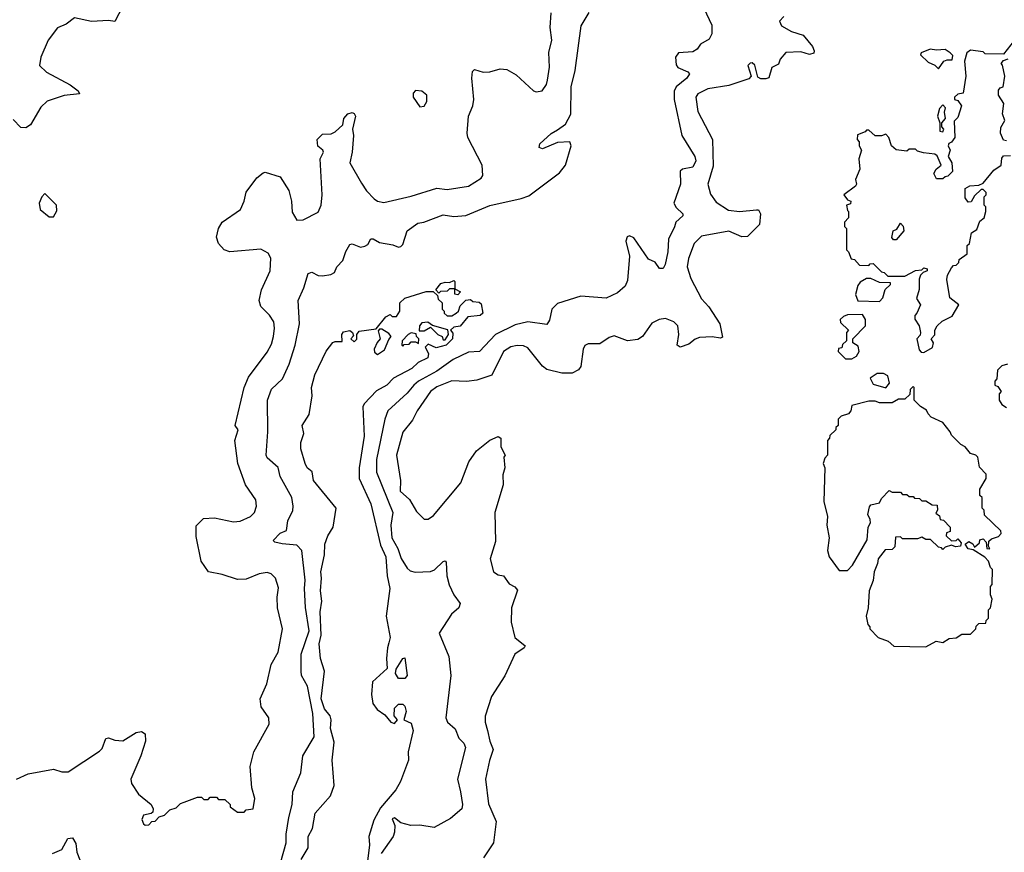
# Model space of a CAD drawing. Extents: x 2239805 to 2396427, y 665731 to 772158.
# Tile 246 of 256: x 2356426 to 2361075, y 707820 to 711751. Entities that reach past the tile are written whole.
import ezdxf

# ---------------------------------------------------------------- set-up
doc = ezdxf.new("R2010")
doc.units = 0

msp = doc.modelspace()

# ---------------------------------------------------------------- linework, layer by layer
at = {"layer": '0CON05XD'}
for points in [[(2356913.3, 711815), (2356875, 711742), (2356845, 711746.9), (2356765, 711742.5), (2356685, 711760), (2356645, 711730), (2356605, 711712.5), (2356560, 711655), (2356526.1, 711573.9), (2356520, 711535), (2356553, 711503), (2356664.1, 711444.1), (2356702.5, 711415), (2356708.3, 711401.7), (2356635, 711394), (2356555, 711366.7), (2356525, 711337.5), (2356476.7, 711255), (2356455, 711240), (2356431.7, 711241.7), (2356395, 711280)], [(2359655.7, 711805), (2359694.4, 711725), (2359694.3, 711685), (2359681.2, 711658.8), (2359640, 711635), (2359625, 711612.5), (2359605, 711600), (2359536.7, 711595), (2359522.5, 711575), (2359525, 711537.5), (2359532.9, 711525), (2359581.2, 711505), (2359589.2, 711495), (2359575.8, 711475), (2359525.4, 711434.6), (2359516.4, 711413.6), (2359515.5, 711375), (2359552.2, 711205), (2359614.2, 711105), (2359618.1, 711085), (2359603.8, 711055), (2359555, 711046.2), (2359544.2, 711035.8), (2359545.8, 710975), (2359513.8, 710885), (2359525, 710863.8), (2359556.7, 710835), (2359556.7, 710825), (2359524.2, 710795.8), (2359517.1, 710772.9), (2359489.2, 710715), (2359485.6, 710655), (2359474, 710595), (2359463.6, 710576.4), (2359446.4, 710576.4), (2359425.9, 710605.9), (2359395, 710620), (2359325, 710721.2), (2359305, 710731.2), (2359294.4, 710725.6), (2359288.6, 710705), (2359305.7, 710635), (2359295, 710520), (2359285, 710493.3), (2359248.3, 710461.7), (2359195, 710436.7), (2359075, 710445.6), (2358965, 710410.8), (2358939.2, 710385), (2358927.3, 710332.7), (2358915, 710312.5), (2358825, 710324.2), (2358765, 710310), (2358672, 710265), (2358597.5, 710185), (2358545, 710180.8), (2358472.7, 710147.3), (2358395, 710091.8), (2358308.1, 710045), (2358287.5, 710025), (2358255, 709987.5), (2358164.3, 709905), (2358149.4, 709865), (2358110.9, 709675), (2358110.4, 709615), (2358187.3, 709425), (2358177.6, 709365), (2358183.3, 709305), (2358211.5, 709255), (2358226.9, 709206.9), (2358255, 709161.2), (2358268.8, 709148.8), (2358292.7, 709142.7), (2358365, 709146), (2358385, 709153.8), (2358425, 709193.3), (2358435, 709196.7), (2358440, 709190), (2358442.5, 709125), (2358453.6, 709083.6), (2358475.4, 709035.4), (2358506, 708995), (2358500, 708975), (2358464, 708945), (2358406, 708855), (2358451.4, 708745), (2358462.2, 708655), (2358438.6, 708455), (2358446, 708435), (2358482.6, 708402.6), (2358498.8, 708358.8), (2358523.3, 708335), (2358531.2, 708315), (2358492.5, 708165), (2358507.5, 708105), (2358516.2, 708045), (2358513.3, 708025), (2358460.7, 707979.3), (2358383, 707937), (2358315, 707948.8), (2358273, 707947), (2358225, 707958.8), (2358195, 707982.5), (2358185, 707977.5), (2358196.4, 707946.4), (2358195.7, 707915), (2358188.6, 707895), (2358132.5, 707815)], [(2356410, 708165), (2356465, 708190), (2356585, 708212.5), (2356625, 708200), (2356655, 708200), (2356803, 708297), (2356815, 708310), (2356833, 708357), (2356845, 708360), (2356875, 708350), (2356913, 708347), (2356975, 708386.2), (2357000.7, 708390.7), (2357018.8, 708378.8), (2357020, 708345), (2356997.5, 708275), (2356950, 708165), (2356954.1, 708144.1), (2356987.5, 708095), (2357045.9, 708045.9), (2357056.7, 708025), (2357055, 708010), (2357047, 708003), (2357010, 707995), (2357002.5, 707975), (2357010, 707955), (2357018.3, 707948.3), (2357035, 707950), (2357050, 707965), (2357065, 707967.5), (2357085, 707987.5), (2357110, 707995), (2357135, 708020), (2357165, 708030), (2357185, 708050), (2357203, 708057), (2357265, 708080), (2357285, 708080), (2357295, 708070), (2357315, 708070), (2357325, 708080), (2357355, 708080), (2357365, 708070), (2357395, 708070), (2357420, 708045), (2357420, 708035), (2357455, 708010), (2357485, 708010), (2357495, 708020), (2357527.5, 708025), (2357535.9, 708074.1), (2357521.2, 708125), (2357514.2, 708225), (2357532, 708295), (2357603.3, 708425), (2357602.5, 708455), (2357566.4, 708506.4), (2357560.8, 708545), (2357592.9, 708615), (2357612.9, 708707.1), (2357645.5, 708765), (2357666.5, 708875), (2357643.1, 708975), (2357641.1, 709025), (2357648.6, 709068.6), (2357633.9, 709113.9), (2357612.5, 709135), (2357595, 709141.2), (2357555.9, 709134.1), (2357495, 709110), (2357455, 709108), (2357382.3, 709132.3), (2357317.5, 709145), (2357282.5, 709195), (2357259.2, 709310.8), (2357258.3, 709361.7), (2357294.1, 709395.9), (2357345, 709399.4), (2357435, 709380.5), (2357467.1, 709382.9), (2357516, 709405), (2357534, 709425), (2357543.8, 709455), (2357541.2, 709485), (2357492, 709555), (2357456, 709655), (2357441.9, 709765), (2357456.7, 709815), (2357443.3, 709835), (2357486.2, 710015), (2357506.1, 710063.9), (2357595, 710181.2), (2357615, 710220), (2357624.3, 710255), (2357629.4, 710295), (2357625.7, 710325), (2357605, 710356.2), (2357565, 710397.5), (2357556.2, 710425), (2357567.8, 710475), (2357608.5, 710565), (2357611.5, 710625), (2357598.8, 710648.8), (2357565, 710667.1), (2357417.5, 710655), (2357391.2, 710665), (2357364.3, 710695), (2357355.6, 710725), (2357364.4, 710765), (2357382.5, 710795), (2357468.8, 710855), (2357486.2, 710895), (2357495, 710937.5), (2357545, 711003.8), (2357575, 711028.8), (2357585, 711031.2), (2357655, 711010), (2357696.9, 710945), (2357708.9, 710895), (2357713, 710843), (2357734.6, 710804.6), (2357764.3, 710805.7), (2357835, 710842), (2357850, 710875), (2357854, 710925), (2357843.8, 711095), (2357860, 711125), (2357857.5, 711135), (2357834.1, 711154.1), (2357830.8, 711185), (2357855, 711210), (2357896.9, 711213.1), (2357915, 711222), (2357952, 711255), (2357956.9, 711285), (2357975, 711306.9), (2357995, 711312.5), (2358005, 711308), (2358011.9, 711295), (2357997.5, 711235), (2358001.9, 711205), (2357995.8, 711125), (2357984, 711075), (2358039.3, 710979.3), (2358063, 710943), (2358098.8, 710905), (2358115, 710894.2), (2358145, 710888), (2358275, 710918.8), (2358395, 710955.7), (2358445, 710950), (2358545, 710966), (2358605, 711002.5), (2358612.5, 711015), (2358610, 711065), (2358541.2, 711195), (2358538.8, 711215), (2358544.3, 711295), (2358565.8, 711345), (2358570, 711375), (2358560, 711475), (2358563.3, 711506.7), (2358573.3, 711516.7), (2358615, 711504), (2358645, 711505.8), (2358695, 711520), (2358725.7, 711515.7), (2358770.3, 711490.3), (2358852.5, 711415), (2358865, 711410), (2358892.5, 711415), (2358913.3, 711445), (2358918, 711465), (2358927.7, 711527.7), (2358924.1, 711595.9), (2358938.8, 711655), (2358931.2, 711715), (2358936.1, 711783.9)], [(2357855, 710541.2), (2357895, 710547.5), (2357913, 710557), (2357923.3, 710585), (2357952, 710615), (2357965, 710657.5), (2357985, 710690), (2357995, 710693.3), (2358035, 710676.7), (2358055, 710681.2), (2358070, 710690), (2358084.1, 710715.9), (2358095, 710716.7), (2358125, 710700), (2358188.3, 710688.3), (2358215, 710677.5), (2358225, 710680), (2358235, 710690), (2358255.9, 710754.1), (2358305, 710791.2), (2358334.1, 710795.9), (2358425, 710830), (2358475, 710822.5), (2358532.6, 710827.4), (2358645, 710874.5), (2358793.6, 710906.4), (2358830.2, 710919.8), (2358975, 711027.9), (2359002.5, 711065), (2359029.2, 711155), (2359023.8, 711173.8), (2358965, 711171.4), (2358895, 711141.2), (2358878.3, 711148.3), (2358882.5, 711165), (2358935, 711214), (2358965, 711231.9), (2359002.7, 711257.3), (2359027.8, 711305), (2359030.4, 711435), (2359048.9, 711511.1), (2359077, 711723), (2359114, 711785)], [(2360034.1, 711765.9), (2360013.6, 711745), (2360022.7, 711722.7), (2360070, 711695), (2360125, 711677.5), (2360169.2, 711625), (2360177.5, 711605), (2360175, 711593.3), (2360155, 711587.5), (2360115, 711600), (2360043.9, 711596.1), (2360016.7, 711565), (2360008.3, 711541.7), (2359976.7, 711525), (2359963.3, 711476.7), (2359948.3, 711471.7), (2359925, 711472), (2359910.5, 711480.5), (2359896.4, 711536.4), (2359885, 711547.5), (2359874.2, 711545.8), (2359863.3, 711535), (2359880, 711485), (2359868.3, 711471.7), (2359775, 711440.5), (2359674.5, 711425.5), (2359628.3, 711401.7), (2359619.2, 711385), (2359627.9, 711317.9), (2359696.5, 711185), (2359700.9, 711059.1), (2359674.4, 710975), (2359687, 710927), (2359715, 710890), (2359772.6, 710852.6), (2359824.5, 710845.5), (2359905, 710853.8), (2359915, 710853.3), (2359923.8, 710835), (2359919.2, 710785), (2359862.3, 710727.7), (2359835, 710725.8), (2359775, 710752.9), (2359645, 710729.4), (2359611.1, 710695), (2359584.2, 710624.2), (2359577.1, 710585), (2359595, 710528.8), (2359645, 710433.8), (2359680, 710395), (2359732.5, 710315), (2359745, 710252.5), (2359735, 710248), (2359695, 710254.3), (2359635, 710250), (2359615, 710243.3), (2359585, 710219.4), (2359544.3, 710204.3), (2359530.8, 710215), (2359537.9, 710265), (2359533.3, 710305), (2359515.3, 710325.3), (2359475, 710340), (2359445, 710336), (2359410.9, 710319.1), (2359366.5, 710255), (2359345, 710240.5), (2359295, 710235.6), (2359232.1, 710257.9), (2359208.7, 710251.3), (2359165, 710220.8), (2359110.7, 710220.7), (2359095, 710213.3), (2359086, 710195), (2359075, 710113.8), (2359065, 710098), (2359035, 710082.5), (2358985, 710081.9), (2358915, 710098.9), (2358894.6, 710114.6), (2358825, 710201.4), (2358805, 710211.1), (2358775, 710212.5), (2358744.1, 710205.9), (2358710.6, 710185), (2358655, 710073.1), (2358585, 710050), (2358535, 710042.5), (2358465.8, 710045.8), (2358395, 710018.2), (2358365, 709995.6), (2358302.2, 709905), (2358279.8, 709860.2), (2358235, 709803.8), (2358205.6, 709695), (2358224.3, 709575), (2358222.9, 709525), (2358265.9, 709485.9), (2358299.3, 709429.3), (2358335, 709392.5), (2358355, 709392.5), (2358379.2, 709410.8), (2358508.8, 709565), (2358546.1, 709663.9), (2358583.3, 709715), (2358645, 709766.2), (2358685, 709782.5), (2358697.5, 709775), (2358697.5, 709735), (2358717.5, 709695), (2358712.5, 709685), (2358716.7, 709635), (2358707, 709603), (2358708.8, 709555), (2358668.8, 709425), (2358672.3, 709287.7), (2358647.5, 709205), (2358663.6, 709143.6), (2358685, 709130), (2358710, 709125), (2358737, 709087), (2358763.6, 709073.6), (2358777, 709057), (2358747.5, 708975), (2358747, 708907), (2358763.8, 708835), (2358812.5, 708795), (2358807.5, 708785), (2358763.3, 708755), (2358716.1, 708653.9), (2358653.3, 708555), (2358623, 708463), (2358623.3, 708435), (2358634.5, 708394.5), (2358645.6, 708345), (2358662.2, 708305), (2358643.4, 708253.4), (2358625.4, 708165), (2358639.5, 708049.5), (2358675.5, 707965), (2358663.3, 707865), (2358615.6, 707794.4)], [(2361122.5, 711655), (2361071.7, 711588.3), (2360985, 711590), (2360975, 711600), (2360915, 711606.7), (2360897.5, 711595), (2360887.5, 711555), (2360893.3, 711485), (2360880, 711405), (2360855, 711400), (2360840, 711385), (2360840, 711375), (2360855, 711370), (2360872.5, 711345), (2360855, 711290), (2360838.3, 711271.7), (2360841.2, 711195), (2360826.4, 711173.6), (2360813.3, 711166.7), (2360810, 711155), (2360820, 711135), (2360810, 711105), (2360827.5, 711075), (2360830, 711035), (2360808.3, 711011.7), (2360795, 711010), (2360785, 711000), (2360755, 711000), (2360742.5, 711025), (2360752.5, 711045), (2360777.5, 711065), (2360758.3, 711108.3), (2360747, 711117), (2360693, 711123), (2360665, 711130), (2360655, 711140), (2360625, 711140), (2360615, 711130), (2360565, 711137.5), (2360542.5, 711155), (2360530, 711195), (2360515, 711210), (2360495, 711202.5), (2360465, 711202.5), (2360435, 711230), (2360425, 711230), (2360418.3, 711221.7), (2360381.7, 711208.3), (2360380, 711185), (2360390, 711175), (2360390, 711155), (2360400, 711135), (2360387.5, 711095), (2360392.5, 711045), (2360373, 710997), (2360377.5, 710975), (2360372.5, 710965), (2360317.5, 710925), (2360335, 710900), (2360350, 710895), (2360348.3, 710881.7), (2360330, 710875), (2360335, 710850), (2360340, 710845), (2360340, 710815), (2360320, 710795), (2360320, 710775), (2360330, 710765), (2360330, 710665), (2360340, 710655), (2360351.7, 710621.7), (2360368.3, 710618.3), (2360391.7, 710591.7), (2360435, 710590), (2360441.7, 710598.3), (2360455, 710600), (2360495, 710560), (2360508.3, 710558.3), (2360525, 710540), (2360605, 710540), (2360655, 710567.5), (2360685, 710570), (2360695, 710580), (2360710, 710575), (2360710, 710565), (2360691.7, 710558.3), (2360680, 710545), (2360673.6, 710526.4), (2360673, 710477), (2360660, 710435), (2360678.8, 710405), (2360662.5, 710365), (2360652.5, 710355), (2360653, 710337), (2360672.5, 710305), (2360680, 710275), (2360678.3, 710261.7), (2360662.5, 710245), (2360673, 710193), (2360681.7, 710181.7), (2360695, 710180), (2360736.4, 710203.6), (2360740, 710225), (2360730, 710245), (2360747, 710263), (2360747.5, 710285), (2360757.5, 710305), (2360781.7, 710328.3), (2360829.3, 710350.7), (2360860, 710405), (2360818.3, 710438.3), (2360803.3, 710525), (2360806.7, 710545), (2360825, 710580), (2360835, 710590), (2360848.3, 710591.7), (2360860, 710605), (2360861.7, 710618.3), (2360900, 710645), (2360900, 710685), (2360910, 710695), (2360920, 710745), (2360945, 710760), (2360960, 710800), (2360980, 710815), (2360987.5, 710845), (2360987, 710867), (2360980, 710875), (2360980, 710915), (2360990, 710925), (2360990, 710935), (2360975, 710950), (2360965, 710950), (2360935, 710920), (2360918.3, 710891.7), (2360905, 710890), (2360890.7, 710910.7), (2360890, 710955), (2360913, 710967), (2360955, 710970), (2360975, 710980), (2361025, 711040), (2361060, 711065), (2361063, 711097), (2361071.7, 711108.3), (2361105, 711110)], [(2360765, 711520), (2360790, 711555), (2360805, 711562.5), (2360828.3, 711561.7), (2360831.7, 711581.7), (2360820, 711595), (2360795, 711610), (2360755, 711606.7), (2360725, 711612.5), (2360682.5, 711595), (2360680, 711585), (2360715, 711550), (2360747, 711537), (2360765, 711520)], [(2361085, 711180), (2361071.7, 711181.7), (2361057.5, 711215), (2361058.3, 711241.7), (2361077.5, 711275), (2361067, 711307), (2361072.5, 711355), (2361047.5, 711395), (2361048.3, 711418.3), (2361055, 711430), (2361070, 711435), (2361077.5, 711485), (2361067, 711537), (2361060, 711545), (2361071.7, 711558.3), (2361093, 711567)], [(2358315, 711340), (2358335, 711342.5), (2358347.5, 711365), (2358347.5, 711395), (2358325, 711413.3), (2358295, 711417.5), (2358283.8, 711405), (2358283.3, 711385), (2358315, 711340)], [(2360785, 711222.5), (2360790, 711235), (2360780, 711245), (2360780, 711265), (2360797.5, 711285), (2360792.5, 711315), (2360797.5, 711335), (2360785, 711350), (2360768.3, 711331.7), (2360760, 711295), (2360770, 711265), (2360770, 711225), (2360785, 711222.5)], [(2356585, 710820), (2356601.7, 710848.3), (2356600, 710875), (2356545, 710930), (2356530, 710915), (2356517.5, 710885), (2356522.5, 710855), (2356565, 710820), (2356585, 710820)], [(2360551.7, 710711.7), (2360543.6, 710723.6), (2360550, 710755), (2360568.3, 710761.7), (2360585, 710790), (2360597, 710777), (2360600, 710755), (2360565, 710712.5), (2360551.7, 710711.7)], [(2357658.2, 707775), (2357684.5, 707865), (2357684.5, 707905), (2357696.2, 707983.8), (2357713.1, 708045), (2357715.8, 708105), (2357753.8, 708195), (2357762, 708275), (2357816.4, 708365), (2357810.3, 708475), (2357784, 708605), (2357756.7, 708655), (2357754.4, 708675), (2357754.4, 708755), (2357793.3, 708865), (2357776, 708976), (2357770, 709065), (2357773.1, 709105), (2357757.5, 709245), (2357735, 709270), (2357665, 709276.7), (2357630, 709285), (2357622.5, 709292.5), (2357655, 709327.5), (2357685, 709340), (2357691.2, 709385), (2357715.5, 709434.5), (2357716.9, 709455), (2357710, 709495), (2357656.2, 709595), (2357647, 709637), (2357595, 709683.3), (2357590, 709695), (2357596.7, 709805), (2357596, 709955), (2357615, 710006.2), (2357666.2, 710055), (2357698, 710125), (2357727.1, 710215), (2357747.3, 710315), (2357740.6, 710425), (2357768, 710485), (2357787.5, 710552.5), (2357805, 710558.8), (2357835, 710543.8), (2357855, 710541.2)], [(2358495, 710452.5), (2358480, 710455), (2358480, 710480), (2358455, 710480), (2358445, 710470), (2358412.5, 710467.5), (2358405, 710460), (2358390, 710475), (2358413.9, 710506.1), (2358435, 710512.5), (2358455, 710510), (2358475, 710520), (2358480, 710515), (2358480, 710480), (2358507, 710467), (2358495, 710452.5)], [(2360485, 710420), (2360501.7, 710438.3), (2360513, 710477), (2360538.3, 710501.7), (2360538.3, 710508.3), (2360485, 710510), (2360445, 710530), (2360425, 710530), (2360395, 710512.5), (2360383.8, 710496.2), (2360373, 710453), (2360383.3, 710423.3), (2360485, 710420)], [(2357754.6, 707785.4), (2357788.3, 707841.7), (2357788, 707895), (2357808.3, 707931.7), (2357820.8, 708005), (2357893.1, 708086.9), (2357910, 708135), (2357900.9, 708255), (2357910.2, 708340.2), (2357893.8, 708405), (2357896.7, 708445), (2357891.1, 708465), (2357865, 708497.5), (2357850, 708545), (2357865.5, 708674.5), (2357846.7, 708735), (2357840.4, 708805), (2357849.6, 708845), (2357844.5, 708955), (2357853.1, 709005), (2357845.5, 709055), (2357851.2, 709115), (2357847.5, 709145), (2357865.7, 709225), (2357866, 709275), (2357881.2, 709315), (2357906.2, 709355), (2357920, 709445), (2357813.3, 709575), (2357806.7, 709616.7), (2357782.5, 709635), (2357773.3, 709655), (2357753.8, 709725), (2357753.3, 709755), (2357767, 709797), (2357760, 709835), (2357792.7, 709887.3), (2357806, 709975), (2357804.4, 710015), (2357818.6, 710075), (2357873.4, 710186.6), (2357905, 710227.5), (2357915, 710232.5), (2357948.3, 710231.7), (2357947.5, 710265), (2357955, 710277.5), (2357985, 710283.3), (2357997.5, 710275), (2358001.7, 710258.3), (2357990, 710245), (2358005, 710230), (2358017, 710243), (2358017.5, 710265), (2358029.3, 710280.7), (2358108.3, 710291.7), (2358155, 710347.5), (2358175, 710360), (2358185, 710350), (2358205, 710350), (2358220, 710375), (2358220, 710415), (2358243.9, 710436.1), (2358345, 710467.5), (2358377.5, 710467.5), (2358398.3, 710448.3), (2358401.7, 710431.7), (2358420, 710415), (2358420, 710385), (2358430, 710375), (2358430, 710365), (2358445, 710353.3), (2358466.4, 710353.6), (2358487.5, 710365), (2358497.5, 710375), (2358505, 710400), (2358533, 710427), (2358555, 710430), (2358565, 710420), (2358595, 710417.5), (2358605, 710410), (2358612.5, 710365), (2358600, 710355), (2358541.7, 710348.3), (2358506.4, 710303.6), (2358475, 710300), (2358460, 710285), (2358471.7, 710271.7), (2358470, 710245), (2358440, 710215), (2358392, 710202), (2358355, 710220), (2358340, 710205), (2358356.7, 710175), (2358352.5, 710155), (2358306.7, 710133.3), (2358277.5, 710105), (2358190.8, 710059.2), (2358160, 710025), (2358110.9, 709999.1), (2358052, 709938), (2358046, 709924), (2358052.2, 709785), (2358028.1, 709635), (2358028.1, 709585), (2358083.3, 709465), (2358129.6, 709269.6), (2358155.3, 709215.3), (2358161.5, 709125), (2358174.3, 709065.7), (2358155.8, 708935), (2358174.4, 708835), (2358169.5, 708809.5), (2358161.8, 708785), (2358158.5, 708735), (2358161.7, 708688.3), (2358092, 708625), (2358087.5, 708565), (2358092.5, 708522.5), (2358114.3, 708494.3), (2358149.7, 708469.7), (2358177.5, 708435), (2358195, 708427.5), (2358210, 708445), (2358193.8, 708463.8), (2358195, 708500), (2358215, 708520), (2358235, 708520), (2358245, 708510), (2358250, 708485), (2358240, 708445), (2358275, 708430), (2358283.8, 708395), (2358260, 708295), (2358262, 708255), (2358224, 708155), (2358201.4, 708115), (2358130, 708030), (2358098.7, 707971.3), (2358073.6, 707895), (2358077.2, 707855), (2358066.2, 707765)], [(2360355, 710150), (2360376.7, 710163.3), (2360390, 710185), (2360385, 710210), (2360360, 710225), (2360360, 710245), (2360420, 710305), (2360420, 710335), (2360405, 710360), (2360335, 710357.5), (2360315, 710350), (2360300, 710335), (2360301.7, 710321.7), (2360340, 710285), (2360330, 710275), (2360330, 710235), (2360311.7, 710218.3), (2360308.3, 710201.7), (2360291.7, 710198.3), (2360290, 710185), (2360325, 710150), (2360355, 710150)], [(2358435, 710240), (2358450, 710265), (2358447, 710287), (2358375, 710307.5), (2358353, 710323), (2358325, 710320), (2358313.9, 710306.1), (2358312.5, 710282.5), (2358335, 710282.5), (2358365, 710300), (2358400, 710265), (2358420, 710255), (2358425, 710240), (2358435, 710240)], [(2358115, 710170), (2358148.3, 710191.7), (2358168.3, 710241.7), (2358180, 710255), (2358169.3, 710269.3), (2358135, 710290), (2358125, 710290), (2358118.3, 710281.7), (2358127.5, 710245), (2358113, 710227), (2358100, 710195), (2358101.7, 710181.7), (2358115, 710170)], [(2358235, 710210), (2358241.7, 710218.3), (2358265, 710220), (2358275, 710230), (2358295, 710230), (2358308.3, 710221.7), (2358310, 710245), (2358300, 710255), (2358298.3, 710268.3), (2358275, 710272.5), (2358260, 710265), (2358232.5, 710235), (2358230, 710215), (2358235, 710210)], [(2360515, 710012.5), (2360532.5, 710035), (2360525, 710070), (2360505, 710080), (2360475, 710080), (2360441.7, 710058.3), (2360455, 710030), (2360515, 710012.5)], [(2361090, 710125), (2361063, 710117), (2361043, 710097), (2361040, 710055), (2361030, 710045), (2361030, 710025), (2361045, 710020), (2361060, 709995), (2361050, 709985), (2361050, 709955), (2361063.6, 709933.6), (2361085, 709920)], [(2360705, 708790), (2360753, 708817), (2360785, 708810), (2360815, 708830), (2360847, 708833), (2360875, 708850), (2360915, 708850), (2360940, 708875), (2360941.7, 708888.3), (2360955, 708900), (2360988.3, 708901.7), (2360990, 708915), (2361000, 708925), (2361000, 708965), (2361010, 708975), (2361017.5, 709015), (2361010, 709035), (2361010, 709075), (2361017.5, 709085), (2361020, 709155), (2361010, 709165), (2361000, 709195), (2360983, 709213), (2360928.3, 709248.3), (2360905, 709252.5), (2360890, 709275), (2360907, 709287), (2360926.7, 709276.7), (2360935, 709260), (2360958.3, 709281.7), (2360960, 709295), (2360975, 709300), (2360990, 709285), (2360992.5, 709255), (2361007, 709253), (2361000, 709265), (2361001.7, 709288.3), (2361015, 709300), (2361048.3, 709311.7), (2361060, 709325), (2361058.3, 709338.3), (2360981.7, 709411.7), (2360980, 709435), (2360970, 709445), (2360970, 709495), (2360960, 709505), (2360960, 709535), (2360990, 709585), (2360990, 709605), (2360958.3, 709638.3), (2360950, 709685), (2360940, 709695), (2360915, 709702.5), (2360890, 709735), (2360870, 709745), (2360825, 709790), (2360820, 709805), (2360785, 709850), (2360730, 709875), (2360715, 709890), (2360708.3, 709908.3), (2360680, 709925), (2360650, 709955), (2360650, 710015), (2360645, 710020), (2360630, 710005), (2360628.3, 709981.7), (2360605, 709960), (2360575, 709960), (2360545, 709942.5), (2360485, 709942.5), (2360465, 709950), (2360435, 709950), (2360355, 709930), (2360350, 709905), (2360340, 709890), (2360305, 709880), (2360290, 709865), (2360290, 709835), (2360280, 709825), (2360280, 709815), (2360251.7, 709788.3), (2360250, 709775), (2360240, 709765), (2360240, 709695), (2360228.3, 709681.7), (2360220, 709655), (2360227.5, 709635), (2360223, 709477), (2360240, 709405), (2360237.5, 709365), (2360247.5, 709305), (2360240, 709245), (2360247.5, 709215), (2360295, 709150), (2360335, 709150), (2360357.5, 709175), (2360427.5, 709295), (2360432.5, 709355), (2360442.5, 709375), (2360441.7, 709391.7), (2360430, 709415), (2360438.3, 709451.7), (2360445, 709460), (2360485, 709470), (2360495, 709490), (2360531.7, 709528.3), (2360545, 709520), (2360585, 709520), (2360595, 709510), (2360615, 709510), (2360625, 709500), (2360645, 709500), (2360651.7, 709491.7), (2360675, 709490), (2360685, 709480), (2360705, 709480), (2360735, 709460), (2360758.3, 709458.3), (2360760, 709435), (2360751.7, 709421.7), (2360768.3, 709408.3), (2360771.7, 709391.7), (2360788.3, 709388.3), (2360820, 709355), (2360820, 709335), (2360801.7, 709328.3), (2360800, 709315), (2360825, 709290), (2360847, 709293), (2360855, 709300), (2360871.7, 709281.7), (2360867.5, 709265), (2360845, 709262.5), (2360825, 709270), (2360795, 709260), (2360785, 709250), (2360778.3, 709258.3), (2360765, 709260), (2360727, 709297), (2360705, 709297.5), (2360685, 709307.5), (2360665, 709300), (2360595, 709300), (2360585, 709310), (2360561.7, 709308.3), (2360558.3, 709261.7), (2360545, 709250), (2360511.7, 709248.3), (2360480, 709205), (2360477, 709183), (2360460, 709145), (2360456.4, 709103.6), (2360437.5, 709055), (2360432.5, 708975), (2360423.3, 708935), (2360430, 708895), (2360440, 708885), (2360440, 708875), (2360480, 708835), (2360527, 708817), (2360553, 708793), (2360705, 708790)], [(2358245, 708640.8), (2358215, 708641.2), (2358200, 708665), (2358203.8, 708685), (2358234.3, 708735.7), (2358245, 708737.5), (2358255.6, 708655), (2358245, 708640.8)], [(2356580, 707815), (2356625, 707832.5), (2356653.8, 707885), (2356675, 707888.8), (2356691.3, 707861.3), (2356695, 707820), (2356710, 707785)]]:
    msp.add_lwpolyline(points, dxfattribs=at)

doc.saveas('drawing.dxf')
